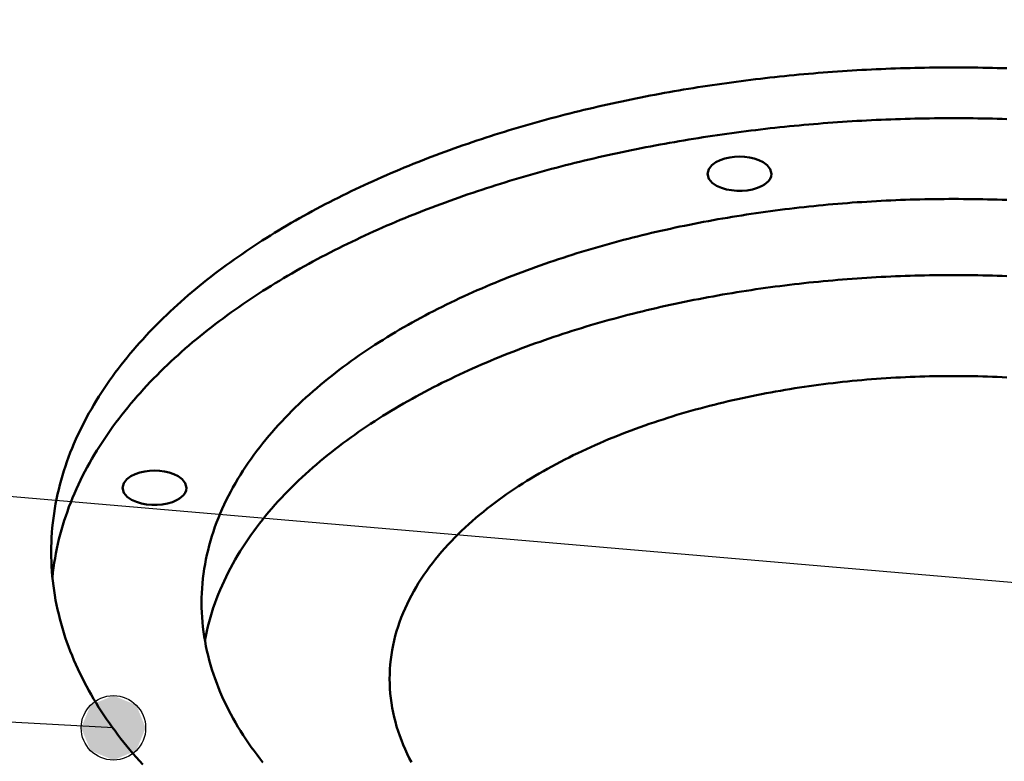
# Model space of a CAD drawing. Header units: millimetres. Extents: x 0 to 841, y 0 to 594.
# Tile 18 of 46: x 312 to 337, y 350 to 369. Entities that reach past the tile are written whole.
import ezdxf

# ---------------------------------------------------------------- set-up
doc = ezdxf.new("R2010")
doc.units = ezdxf.units.MM
for name, color, linetype, lineweight in [('ACH', 7, 'CONTINUOUS', 13), ('COTA', 7, 'CONTINUOUS', 25), ('FINA', 7, 'CONTINUOUS', 25), ('VIS', 7, 'CONTINUOUS', 50)]:
    doc.layers.add(name, color=color, linetype=linetype, lineweight=lineweight)

msp = doc.modelspace()

# ---------------------------------------------------------------- hatches: boundary and pattern name
at = {"layer": 'ACH'}
h = msp.add_hatch(color=7, dxfattribs=at)
h.dxf.hatch_style = 1
h.paths.add_polyline_path([(315.444, 350.989), (315.21, 351.555), (314.644, 351.789), (314.078, 351.555), (313.844, 350.989), (314.078, 350.424), (314.644, 350.189), (315.21, 350.424)])

# ---------------------------------------------------------------- linework, layer by layer
at = {"layer": 'COTA'}
for p, q in [((357.146, 352.859), (144.864, 371.077)), ((314.644, 350.989), (143.817, 360.234))]:
    msp.add_line(p, q, dxfattribs=at)
msp.add_circle((314.644, 350.989), 0.8, dxfattribs=at)
at = {"layer": 'FINA'}
for points in [[(313.099, 355.356), (313.1, 355.476), (313.103, 355.596), (313.109, 355.716), (313.117, 355.836), (313.127, 355.956), (313.139, 356.076), (313.153, 356.195), (313.17, 356.314), (313.189, 356.433), (313.21, 356.551), (313.233, 356.669), (313.258, 356.787), (313.285, 356.904), (313.315, 357.021), (313.346, 357.137), (313.379, 357.252), (313.414, 357.367), (313.452, 357.482), (313.491, 357.595), (313.532, 357.708), (313.574, 357.821), (313.619, 357.932), (313.665, 358.043), (313.713, 358.154), (313.763, 358.263), (313.815, 358.372), (313.868, 358.48), (313.922, 358.587), (313.979, 358.693), (314.036, 358.799), (314.096, 358.903), (314.156, 359.007), (314.218, 359.11), (314.282, 359.212), (314.347, 359.313), (314.413, 359.414), (314.48, 359.514), (314.549, 359.612), (314.619, 359.71), (314.69, 359.807), (314.762, 359.903), (314.835, 359.998), (314.91, 360.093), (314.985, 360.186), (315.062, 360.279), (315.139, 360.371), (315.218, 360.462), (315.298, 360.552), (315.378, 360.641), (315.46, 360.73), (315.542, 360.818), (315.625, 360.904), (315.709, 360.99), (315.794, 361.075), (315.88, 361.16), (315.966, 361.243), (316.054, 361.326), (316.142, 361.408), (316.231, 361.489), (316.32, 361.569), (316.41, 361.649), (316.501, 361.728), (316.593, 361.806), (316.685, 361.883), (316.778, 361.959), (316.871, 362.035), (316.965, 362.11), (317.06, 362.184), (317.155, 362.258), (317.251, 362.331), (317.347, 362.403), (317.444, 362.474), (317.541, 362.545), (317.639, 362.614), (317.737, 362.684), (317.836, 362.752), (317.935, 362.82), (318.035, 362.887), (318.135, 362.954), (318.236, 363.02), (318.337, 363.085), (318.438, 363.149), (318.54, 363.213), (318.643, 363.276), (318.745, 363.339), (318.848, 363.401), (318.952, 363.462), (319.056, 363.523), (319.16, 363.583), (319.264, 363.642), (319.369, 363.701), (319.474, 363.759), (319.58, 363.817), (319.686, 363.874), (319.792, 363.93), (319.898, 363.986), (320.005, 364.041), (320.112, 364.096), (320.22, 364.15), (320.327, 364.204), (320.435, 364.257), (320.543, 364.309), (320.652, 364.361), (320.761, 364.413), (320.87, 364.463), (320.979, 364.514), (321.088, 364.563), (321.198, 364.613), (321.308, 364.661), (321.418, 364.709), (321.529, 364.757), (321.639, 364.804), (321.75, 364.851), (321.861, 364.897), (321.973, 364.942), (322.084, 364.987), (322.196, 365.032), (322.308, 365.076), (322.42, 365.119), (322.532, 365.163), (322.644, 365.205), (322.757, 365.247), (322.87, 365.289), (322.983, 365.33), (323.096, 365.371), (323.209, 365.411), (323.323, 365.451), (323.437, 365.49), (323.55, 365.529), (323.664, 365.567), (323.778, 365.605), (323.893, 365.642), (324.007, 365.679), (324.122, 365.716), (324.236, 365.752), (324.351, 365.787), (324.466, 365.823), (324.581, 365.857), (324.697, 365.892), (324.812, 365.926), (324.928, 365.959), (325.043, 365.992), (325.159, 366.025), (325.275, 366.057), (325.391, 366.088), (325.507, 366.12), (325.623, 366.151), (325.739, 366.181), (325.856, 366.211), (325.972, 366.241), (326.089, 366.27), (326.206, 366.299), (326.323, 366.327), (326.44, 366.355), (326.557, 366.383), (326.674, 366.41), (326.791, 366.437), (326.908, 366.463), (327.026, 366.489), (327.143, 366.515), (327.261, 366.54), (327.378, 366.564), (327.496, 366.589), (327.614, 366.613), (327.732, 366.636), (327.85, 366.66), (327.968, 366.683), (328.086, 366.705), (328.204, 366.727), (328.323, 366.749), (328.441, 366.77), (328.559, 366.791), (328.678, 366.811), (328.796, 366.832), (328.915, 366.851), (329.034, 366.871), (329.152, 366.89), (329.271, 366.908), (329.39, 366.927), (329.509, 366.945), (329.628, 366.962), (329.747, 366.979), (329.866, 366.996), (329.985, 367.013), (330.104, 367.029), (330.224, 367.044), (330.343, 367.06), (330.462, 367.075), (330.582, 367.089), (330.701, 367.103), (330.82, 367.117), (330.94, 367.131), (331.059, 367.144), (331.179, 367.157), (331.299, 367.169), (331.418, 367.181), (331.538, 367.193), (331.658, 367.204), (331.777, 367.216), (331.897, 367.226), (332.017, 367.236), (332.137, 367.246), (332.257, 367.256), (332.376, 367.265), (332.496, 367.274), (332.616, 367.283), (332.736, 367.291), (332.856, 367.299), (332.976, 367.306), (333.096, 367.313), (333.216, 367.32), (333.337, 367.327), (333.457, 367.333), (333.577, 367.338), (333.697, 367.344), (333.817, 367.349), (333.937, 367.353), (334.057, 367.358), (334.177, 367.362), (334.298, 367.365), (334.418, 367.369), (334.538, 367.372), (334.658, 367.374), (334.779, 367.376), (334.899, 367.378), (335.019, 367.38), (335.139, 367.381), (335.26, 367.382), (335.38, 367.383), (335.5, 367.383), (335.62, 367.383), (335.74, 367.382), (335.861, 367.381), (335.981, 367.38), (336.101, 367.378), (336.221, 367.376), (336.342, 367.374), (336.462, 367.372), (336.582, 367.369), (336.702, 367.365), (336.823, 367.362)], [(336.821, 366.102), (336.701, 366.106), (336.581, 366.109), (336.461, 366.112), (336.341, 366.114), (336.221, 366.117), (336.101, 366.119), (335.98, 366.12), (335.86, 366.121), (335.74, 366.122), (335.62, 366.123), (335.5, 366.123), (335.38, 366.123), (335.26, 366.122), (335.14, 366.121), (335.02, 366.12), (334.899, 366.119), (334.779, 366.117), (334.659, 366.114), (334.539, 366.112), (334.419, 366.109), (334.299, 366.106), (334.179, 366.102), (334.059, 366.098), (333.939, 366.094), (333.819, 366.089), (333.699, 366.084), (333.579, 366.079), (333.459, 366.073), (333.339, 366.067), (333.219, 366.06), (333.099, 366.054), (332.979, 366.046), (332.859, 366.039), (332.739, 366.031), (332.62, 366.023), (332.5, 366.014), (332.38, 366.006), (332.26, 365.996), (332.14, 365.987), (332.021, 365.977), (331.901, 365.967), (331.781, 365.956), (331.662, 365.945), (331.542, 365.934), (331.423, 365.922), (331.303, 365.91), (331.184, 365.897), (331.064, 365.885), (330.945, 365.872), (330.825, 365.858), (330.706, 365.844), (330.587, 365.83), (330.468, 365.815), (330.348, 365.8), (330.229, 365.785), (330.11, 365.77), (329.991, 365.753), (329.872, 365.737), (329.753, 365.72), (329.634, 365.703), (329.516, 365.686), (329.397, 365.668), (329.278, 365.65), (329.159, 365.631), (329.041, 365.612), (328.922, 365.593), (328.804, 365.573), (328.685, 365.553), (328.567, 365.532), (328.449, 365.511), (328.33, 365.49), (328.212, 365.469), (328.094, 365.447), (327.976, 365.424), (327.858, 365.401), (327.74, 365.378), (327.623, 365.355), (327.505, 365.331), (327.387, 365.306), (327.27, 365.282), (327.152, 365.257), (327.035, 365.231), (326.918, 365.205), (326.8, 365.179), (326.683, 365.152), (326.566, 365.125), (326.449, 365.097), (326.333, 365.07), (326.216, 365.041), (326.099, 365.013), (325.983, 364.983), (325.866, 364.954), (325.75, 364.924), (325.634, 364.893), (325.518, 364.863), (325.402, 364.831), (325.286, 364.8), (325.17, 364.768), (325.054, 364.735), (324.939, 364.702), (324.823, 364.669), (324.708, 364.635), (324.593, 364.601), (324.478, 364.566), (324.363, 364.531), (324.248, 364.496), (324.134, 364.46), (324.019, 364.423), (323.905, 364.386), (323.791, 364.349), (323.677, 364.311), (323.563, 364.273), (323.449, 364.234), (323.336, 364.195), (323.222, 364.155), (323.109, 364.115), (322.996, 364.075), (322.883, 364.034), (322.77, 363.992), (322.658, 363.95), (322.546, 363.908), (322.433, 363.865), (322.321, 363.821), (322.21, 363.777), (322.098, 363.733), (321.987, 363.688), (321.875, 363.643), (321.764, 363.597), (321.654, 363.55), (321.543, 363.503), (321.433, 363.456), (321.323, 363.408), (321.213, 363.359), (321.103, 363.31), (320.994, 363.261), (320.885, 363.21), (320.776, 363.16), (320.667, 363.108), (320.559, 363.057), (320.451, 363.004), (320.343, 362.952), (320.235, 362.898), (320.128, 362.844), (320.021, 362.79), (319.914, 362.734), (319.808, 362.679), (319.702, 362.622), (319.596, 362.566), (319.49, 362.508), (319.385, 362.45), (319.28, 362.391), (319.176, 362.332), (319.072, 362.272), (318.968, 362.212), (318.865, 362.151), (318.762, 362.089), (318.659, 362.026), (318.557, 361.963), (318.455, 361.9), (318.353, 361.835), (318.252, 361.77), (318.152, 361.705), (318.052, 361.638), (317.952, 361.571), (317.853, 361.504), (317.754, 361.435), (317.656, 361.366), (317.558, 361.297), (317.46, 361.226), (317.364, 361.155), (317.267, 361.083), (317.172, 361.011), (317.077, 360.937), (316.982, 360.863), (316.888, 360.789), (316.794, 360.713), (316.702, 360.637), (316.609, 360.56), (316.518, 360.482), (316.427, 360.404), (316.337, 360.324), (316.247, 360.244), (316.159, 360.163), (316.07, 360.082), (315.983, 359.999), (315.897, 359.916), (315.811, 359.832), (315.726, 359.747), (315.642, 359.661), (315.558, 359.575), (315.476, 359.487), (315.394, 359.399), (315.314, 359.31), (315.234, 359.22), (315.155, 359.13), (315.078, 359.038), (315.001, 358.946), (314.925, 358.852), (314.851, 358.758), (314.777, 358.663), (314.705, 358.567), (314.633, 358.471), (314.563, 358.373), (314.495, 358.275), (314.427, 358.175), (314.361, 358.075), (314.296, 357.974), (314.232, 357.872), (314.17, 357.77), (314.109, 357.666), (314.049, 357.562), (313.991, 357.457), (313.935, 357.351), (313.88, 357.244), (313.826, 357.136), (313.775, 357.028), (313.725, 356.919), (313.676, 356.809), (313.629, 356.698), (313.585, 356.587), (313.541, 356.474), (313.5, 356.362), (313.461, 356.248), (313.423, 356.134), (313.387, 356.019), (313.354, 355.904), (313.322, 355.788), (313.292, 355.672), (313.264, 355.555), (313.239, 355.438), (313.215, 355.32), (313.194, 355.202), (313.174, 355.083), (313.157, 354.964), (313.142, 354.845), (313.13, 354.726)], [(329.392, 364.745), (329.423, 364.862), (329.498, 364.958), (329.596, 365.03), (329.706, 365.084), (329.822, 365.124), (329.942, 365.15), (330.063, 365.166), (330.185, 365.171), (330.308, 365.166), (330.429, 365.15), (330.548, 365.124), (330.664, 365.084), (330.774, 365.03), (330.872, 364.958), (330.948, 364.862), (330.979, 364.745)], [(330.746, 364.444), (330.628, 364.391), (330.503, 364.355), (330.375, 364.331), (330.246, 364.32), (330.116, 364.321), (329.986, 364.333), (329.859, 364.357), (329.734, 364.394), (329.616, 364.448), (329.509, 364.522), (329.426, 364.621), (329.392, 364.745)], [(330.979, 364.745), (330.969, 364.679), (330.943, 364.618), (330.904, 364.564), (330.857, 364.518), (330.803, 364.478), (330.746, 364.444)], [(316.832, 354.096), (316.834, 354.216), (316.838, 354.336), (316.844, 354.456), (316.854, 354.575), (316.866, 354.695), (316.88, 354.814), (316.898, 354.933), (316.917, 355.051), (316.94, 355.169), (316.965, 355.286), (316.992, 355.403), (317.022, 355.52), (317.054, 355.635), (317.088, 355.75), (317.125, 355.864), (317.164, 355.978), (317.206, 356.091), (317.249, 356.202), (317.295, 356.313), (317.343, 356.424), (317.393, 356.533), (317.444, 356.641), (317.498, 356.748), (317.554, 356.855), (317.611, 356.96), (317.67, 357.065), (317.731, 357.168), (317.794, 357.271), (317.858, 357.372), (317.924, 357.472), (317.991, 357.572), (318.06, 357.67), (318.13, 357.767), (318.202, 357.864), (318.275, 357.959), (318.349, 358.053), (318.425, 358.146), (318.502, 358.239), (318.58, 358.33), (318.659, 358.42), (318.74, 358.509), (318.821, 358.597), (318.904, 358.684), (318.987, 358.77), (319.072, 358.856), (319.157, 358.94), (319.244, 359.023), (319.331, 359.105), (319.42, 359.187), (319.509, 359.267), (319.599, 359.346), (319.69, 359.425), (319.781, 359.502), (319.874, 359.579), (319.967, 359.655), (320.061, 359.73), (320.155, 359.804), (320.251, 359.877), (320.346, 359.949), (320.443, 360.02), (320.54, 360.091), (320.638, 360.16), (320.736, 360.229), (320.835, 360.297), (320.934, 360.364), (321.035, 360.431), (321.135, 360.496), (321.236, 360.561), (321.338, 360.625), (321.44, 360.689), (321.542, 360.751), (321.645, 360.813), (321.748, 360.874), (321.852, 360.934), (321.957, 360.993), (322.061, 361.052), (322.166, 361.11), (322.272, 361.168), (322.378, 361.224), (322.484, 361.28), (322.59, 361.335), (322.697, 361.39), (322.805, 361.444), (322.912, 361.497), (323.02, 361.549), (323.128, 361.601), (323.237, 361.652), (323.346, 361.703), (323.455, 361.753), (323.565, 361.802), (323.674, 361.851), (323.784, 361.899), (323.895, 361.946), (324.005, 361.993), (324.116, 362.039), (324.227, 362.085), (324.338, 362.129), (324.45, 362.174), (324.562, 362.218), (324.674, 362.261), (324.786, 362.303), (324.899, 362.345), (325.011, 362.387), (325.124, 362.427), (325.237, 362.468), (325.35, 362.507), (325.464, 362.547), (325.578, 362.585), (325.691, 362.623), (325.805, 362.661), (325.92, 362.698), (326.034, 362.734), (326.149, 362.77), (326.263, 362.805), (326.378, 362.84), (326.493, 362.875), (326.608, 362.908), (326.724, 362.942), (326.839, 362.974), (326.955, 363.007), (327.071, 363.038), (327.187, 363.07), (327.303, 363.1), (327.419, 363.13), (327.535, 363.16), (327.651, 363.189), (327.768, 363.218), (327.885, 363.246), (328.001, 363.274), (328.118, 363.301), (328.235, 363.328), (328.353, 363.355), (328.47, 363.38), (328.587, 363.406), (328.704, 363.431), (328.822, 363.455), (328.94, 363.479), (329.057, 363.503), (329.175, 363.526), (329.293, 363.548), (329.411, 363.57), (329.529, 363.592), (329.647, 363.613), (329.766, 363.634), (329.884, 363.654), (330.002, 363.674), (330.121, 363.693), (330.239, 363.712), (330.358, 363.731), (330.477, 363.749), (330.595, 363.766), (330.714, 363.783), (330.833, 363.8), (330.952, 363.816), (331.071, 363.832), (331.19, 363.848), (331.309, 363.862), (331.428, 363.877), (331.547, 363.891), (331.667, 363.905), (331.786, 363.918), (331.905, 363.931), (332.025, 363.943), (332.144, 363.955), (332.264, 363.967), (332.383, 363.978), (332.503, 363.988), (332.622, 363.999), (332.742, 364.008), (332.862, 364.018), (332.981, 364.027), (333.101, 364.035), (333.221, 364.043), (333.341, 364.051), (333.461, 364.058), (333.58, 364.065), (333.7, 364.072), (333.82, 364.078), (333.94, 364.083), (334.06, 364.088), (334.18, 364.093), (334.3, 364.098), (334.42, 364.102), (334.54, 364.105), (334.66, 364.108), (334.78, 364.111), (334.9, 364.113), (335.02, 364.115), (335.14, 364.116), (335.26, 364.117), (335.38, 364.118), (335.5, 364.118), (335.62, 364.118), (335.74, 364.117), (335.86, 364.116), (335.98, 364.115), (336.1, 364.113), (336.22, 364.111), (336.34, 364.108), (336.46, 364.105), (336.58, 364.102), (336.7, 364.098), (336.82, 364.093)], [(336.821, 362.203), (336.701, 362.208), (336.581, 362.212), (336.461, 362.215), (336.341, 362.218), (336.221, 362.221), (336.1, 362.223), (335.98, 362.225), (335.86, 362.227), (335.74, 362.228), (335.62, 362.228), (335.5, 362.228), (335.38, 362.228), (335.26, 362.228), (335.14, 362.227), (335.02, 362.225), (334.9, 362.223), (334.779, 362.221), (334.659, 362.218), (334.539, 362.215), (334.419, 362.212), (334.299, 362.208), (334.179, 362.203), (334.059, 362.199), (333.939, 362.193), (333.819, 362.188), (333.699, 362.182), (333.579, 362.175), (333.46, 362.168), (333.34, 362.161), (333.22, 362.153), (333.1, 362.145), (332.98, 362.137), (332.86, 362.128), (332.741, 362.118), (332.621, 362.109), (332.501, 362.098), (332.382, 362.088), (332.262, 362.077), (332.143, 362.065), (332.023, 362.053), (331.904, 362.041), (331.784, 362.028), (331.665, 362.015), (331.546, 362.001), (331.426, 361.987), (331.307, 361.972), (331.188, 361.957), (331.069, 361.942), (330.95, 361.926), (330.831, 361.91), (330.712, 361.893), (330.593, 361.876), (330.474, 361.858), (330.355, 361.84), (330.237, 361.822), (330.118, 361.803), (330, 361.784), (329.881, 361.764), (329.763, 361.743), (329.645, 361.723), (329.526, 361.701), (329.408, 361.68), (329.29, 361.658), (329.172, 361.635), (329.054, 361.612), (328.937, 361.589), (328.819, 361.565), (328.701, 361.54), (328.584, 361.515), (328.466, 361.49), (328.349, 361.464), (328.232, 361.438), (328.115, 361.411), (327.998, 361.383), (327.881, 361.356), (327.764, 361.327), (327.648, 361.299), (327.531, 361.269), (327.415, 361.24), (327.299, 361.209), (327.183, 361.179), (327.067, 361.147), (326.951, 361.116), (326.835, 361.083), (326.72, 361.051), (326.604, 361.017), (326.489, 360.983), (326.374, 360.949), (326.259, 360.914), (326.144, 360.879), (326.03, 360.843), (325.915, 360.806), (325.801, 360.769), (325.687, 360.732), (325.573, 360.694), (325.459, 360.655), (325.346, 360.616), (325.232, 360.576), (325.119, 360.536), (325.006, 360.495), (324.894, 360.454), (324.781, 360.412), (324.669, 360.369), (324.557, 360.326), (324.445, 360.282), (324.333, 360.238), (324.222, 360.193), (324.111, 360.147), (324, 360.101), (323.889, 360.054), (323.779, 360.007), (323.669, 359.959), (323.559, 359.91), (323.45, 359.861), (323.341, 359.811), (323.232, 359.76), (323.123, 359.709), (323.015, 359.657), (322.907, 359.604), (322.799, 359.551), (322.692, 359.497), (322.585, 359.443), (322.478, 359.387), (322.372, 359.331), (322.266, 359.275), (322.161, 359.217), (322.055, 359.159), (321.951, 359.1), (321.846, 359.041), (321.743, 358.98), (321.639, 358.919), (321.536, 358.858), (321.434, 358.795), (321.332, 358.732), (321.23, 358.668), (321.129, 358.603), (321.028, 358.537), (320.928, 358.471), (320.829, 358.403), (320.73, 358.335), (320.632, 358.266), (320.534, 358.196), (320.437, 358.126), (320.34, 358.054), (320.244, 357.982), (320.149, 357.909), (320.055, 357.835), (319.961, 357.76), (319.868, 357.684), (319.775, 357.607), (319.684, 357.53), (319.593, 357.451), (319.503, 357.372), (319.414, 357.291), (319.325, 357.21), (319.238, 357.127), (319.151, 357.044), (319.066, 356.96), (318.981, 356.875), (318.898, 356.788), (318.815, 356.701), (318.734, 356.613), (318.653, 356.524), (318.574, 356.433), (318.496, 356.342), (318.419, 356.25), (318.344, 356.156), (318.269, 356.062), (318.196, 355.967), (318.125, 355.87), (318.055, 355.773), (317.986, 355.674), (317.919, 355.575), (317.853, 355.474), (317.789, 355.373), (317.726, 355.27), (317.665, 355.167), (317.606, 355.062), (317.549, 354.957), (317.494, 354.85), (317.44, 354.742), (317.389, 354.634), (317.339, 354.525), (317.291, 354.414), (317.246, 354.303), (317.202, 354.191), (317.161, 354.079), (317.122, 353.965), (317.085, 353.851), (317.051, 353.736), (317.019, 353.62), (316.989, 353.503), (316.962, 353.386), (316.938, 353.269), (316.916, 353.151)], [(336.82, 359.689), (336.7, 359.695), (336.58, 359.7), (336.46, 359.705), (336.34, 359.709), (336.22, 359.713), (336.1, 359.716), (335.98, 359.718), (335.86, 359.72), (335.74, 359.722), (335.62, 359.723), (335.5, 359.723), (335.38, 359.723), (335.26, 359.722), (335.14, 359.72), (335.02, 359.718), (334.9, 359.716), (334.78, 359.713), (334.66, 359.709), (334.54, 359.705), (334.42, 359.7), (334.3, 359.695), (334.18, 359.689), (334.06, 359.683), (333.94, 359.676), (333.821, 359.669), (333.701, 359.66), (333.581, 359.652), (333.461, 359.643), (333.342, 359.633), (333.222, 359.623), (333.103, 359.612), (332.983, 359.6), (332.864, 359.588), (332.744, 359.576), (332.625, 359.563), (332.506, 359.549), (332.387, 359.535), (332.267, 359.52), (332.148, 359.504), (332.029, 359.488), (331.911, 359.472), (331.792, 359.454), (331.673, 359.437), (331.554, 359.418), (331.436, 359.399), (331.317, 359.38), (331.199, 359.359), (331.081, 359.339), (330.963, 359.317), (330.845, 359.295), (330.727, 359.272), (330.609, 359.249), (330.492, 359.225), (330.374, 359.201), (330.257, 359.176), (330.139, 359.15), (330.022, 359.124), (329.905, 359.097), (329.789, 359.069), (329.672, 359.041), (329.555, 359.012), (329.439, 358.982), (329.323, 358.952), (329.207, 358.921), (329.091, 358.889), (328.976, 358.857), (328.86, 358.824), (328.745, 358.79), (328.63, 358.756), (328.515, 358.721), (328.401, 358.685), (328.286, 358.648), (328.172, 358.611), (328.058, 358.573), (327.945, 358.534), (327.831, 358.495), (327.718, 358.455), (327.605, 358.414), (327.493, 358.372), (327.38, 358.33), (327.268, 358.286), (327.157, 358.242), (327.045, 358.197), (326.934, 358.152), (326.824, 358.105), (326.713, 358.058), (326.603, 358.01), (326.494, 357.961), (326.384, 357.911), (326.276, 357.861), (326.167, 357.809), (326.059, 357.757), (325.952, 357.703), (325.845, 357.649), (325.738, 357.594), (325.632, 357.538), (325.526, 357.481), (325.421, 357.423), (325.316, 357.364), (325.212, 357.304), (325.109, 357.244), (325.006, 357.182), (324.904, 357.119), (324.802, 357.055), (324.701, 356.99), (324.601, 356.924), (324.501, 356.857), (324.402, 356.789), (324.304, 356.72), (324.207, 356.649), (324.111, 356.578), (324.015, 356.505), (323.921, 356.431), (323.827, 356.356), (323.734, 356.28), (323.642, 356.203), (323.552, 356.124), (323.462, 356.044), (323.374, 355.963), (323.286, 355.881), (323.2, 355.797), (323.115, 355.712), (323.032, 355.626), (322.95, 355.538), (322.869, 355.449), (322.79, 355.359), (322.713, 355.267), (322.637, 355.174), (322.563, 355.08), (322.49, 354.984), (322.42, 354.887), (322.351, 354.788), (322.285, 354.688), (322.22, 354.587), (322.158, 354.484), (322.098, 354.38), (322.04, 354.275), (321.985, 354.169), (321.932, 354.061), (321.882, 353.952), (321.835, 353.841), (321.79, 353.73), (321.748, 353.617), (321.71, 353.504), (321.674, 353.389), (321.641, 353.274), (321.612, 353.157), (321.586, 353.04), (321.563, 352.922), (321.544, 352.804), (321.528, 352.685), (321.515, 352.566), (321.506, 352.446), (321.501, 352.326), (321.499, 352.206)], [(314.872, 356.949), (314.903, 357.066), (314.978, 357.162), (315.076, 357.235), (315.186, 357.289), (315.302, 357.328), (315.422, 357.355), (315.543, 357.37), (315.665, 357.375), (315.788, 357.37), (315.909, 357.355), (316.028, 357.328), (316.144, 357.289), (316.254, 357.235), (316.352, 357.162), (316.428, 357.066), (316.459, 356.949)], [(316.226, 356.648), (316.108, 356.596), (315.983, 356.559), (315.855, 356.536), (315.726, 356.524), (315.596, 356.525), (315.466, 356.537), (315.339, 356.561), (315.214, 356.599), (315.096, 356.652), (314.989, 356.726), (314.906, 356.825), (314.872, 356.949)], [(316.459, 356.949), (316.449, 356.884), (316.423, 356.823), (316.384, 356.769), (316.337, 356.722), (316.283, 356.682), (316.226, 356.648)], [(315.37, 350.079), (315.29, 350.168), (315.21, 350.258), (315.132, 350.349), (315.055, 350.441), (314.978, 350.533), (314.903, 350.627), (314.829, 350.721), (314.756, 350.816), (314.684, 350.912), (314.613, 351.009), (314.543, 351.107), (314.475, 351.205), (314.408, 351.305), (314.342, 351.405), (314.277, 351.506), (314.214, 351.608), (314.152, 351.711), (314.092, 351.815), (314.033, 351.919), (313.975, 352.025), (313.919, 352.131), (313.865, 352.238), (313.812, 352.345), (313.761, 352.454), (313.711, 352.563), (313.663, 352.673), (313.617, 352.784), (313.573, 352.895), (313.53, 353.008), (313.489, 353.12), (313.45, 353.234), (313.413, 353.348), (313.378, 353.463), (313.345, 353.578), (313.314, 353.694), (313.285, 353.81), (313.257, 353.927), (313.232, 354.045), (313.209, 354.162), (313.189, 354.281), (313.17, 354.399), (313.153, 354.518), (313.139, 354.637), (313.127, 354.757), (313.117, 354.876), (313.109, 354.996), (313.103, 355.116), (313.1, 355.236), (313.099, 355.356)], [(318.356, 350.13), (318.281, 350.225), (318.208, 350.32), (318.136, 350.416), (318.065, 350.514), (317.996, 350.612), (317.929, 350.712), (317.862, 350.812), (317.798, 350.914), (317.735, 351.017), (317.674, 351.12), (317.615, 351.225), (317.557, 351.331), (317.501, 351.437), (317.447, 351.545), (317.395, 351.653), (317.345, 351.763), (317.297, 351.873), (317.251, 351.984), (317.208, 352.096), (317.166, 352.209), (317.127, 352.323), (317.09, 352.437), (317.055, 352.553), (317.023, 352.669), (316.993, 352.785), (316.965, 352.902), (316.94, 353.02), (316.918, 353.138), (316.898, 353.257), (316.881, 353.376), (316.866, 353.495), (316.854, 353.615), (316.844, 353.735), (316.838, 353.855), (316.834, 353.975), (316.832, 354.096)], [(321.499, 352.206), (321.501, 352.086), (321.506, 351.966), (321.515, 351.846), (321.528, 351.726), (321.544, 351.607), (321.563, 351.488), (321.586, 351.37), (321.612, 351.253), (321.642, 351.137), (321.674, 351.021), (321.71, 350.906), (321.749, 350.793), (321.791, 350.68), (321.836, 350.568), (321.883, 350.458), (321.933, 350.349), (321.986, 350.241), (322.042, 350.134)]]:
    msp.add_lwpolyline(points, dxfattribs=at)
at = {"layer": 'VIS'}
for points in [[(313.099, 355.356), (313.1, 355.476), (313.103, 355.596), (313.109, 355.716), (313.117, 355.836), (313.127, 355.956), (313.139, 356.076), (313.153, 356.195), (313.17, 356.314), (313.189, 356.433), (313.21, 356.551), (313.233, 356.669), (313.258, 356.787), (313.285, 356.904), (313.315, 357.021), (313.346, 357.137), (313.379, 357.252), (313.414, 357.367), (313.452, 357.482), (313.491, 357.595), (313.532, 357.708), (313.574, 357.821), (313.619, 357.932), (313.665, 358.043), (313.713, 358.154), (313.763, 358.263), (313.815, 358.372), (313.868, 358.48), (313.922, 358.587), (313.979, 358.693), (314.036, 358.799), (314.096, 358.903), (314.156, 359.007), (314.218, 359.11), (314.282, 359.212), (314.347, 359.313), (314.413, 359.414), (314.48, 359.514), (314.549, 359.612), (314.619, 359.71), (314.69, 359.807), (314.762, 359.903), (314.835, 359.998), (314.91, 360.093), (314.985, 360.186), (315.062, 360.279), (315.139, 360.371), (315.218, 360.462), (315.298, 360.552), (315.378, 360.641), (315.46, 360.73), (315.542, 360.818), (315.625, 360.904), (315.709, 360.99), (315.794, 361.075), (315.88, 361.16), (315.966, 361.243), (316.054, 361.326), (316.142, 361.408), (316.231, 361.489), (316.32, 361.569), (316.41, 361.649), (316.501, 361.728), (316.593, 361.806), (316.685, 361.883), (316.778, 361.959), (316.871, 362.035), (316.965, 362.11), (317.06, 362.184), (317.155, 362.258), (317.251, 362.331), (317.347, 362.403), (317.444, 362.474), (317.541, 362.545), (317.639, 362.614), (317.737, 362.684), (317.836, 362.752), (317.935, 362.82), (318.035, 362.887), (318.135, 362.954), (318.236, 363.02), (318.337, 363.085), (318.438, 363.149), (318.54, 363.213), (318.643, 363.276), (318.745, 363.339), (318.848, 363.401), (318.952, 363.462), (319.056, 363.523), (319.16, 363.583), (319.264, 363.642), (319.369, 363.701), (319.474, 363.759), (319.58, 363.817), (319.686, 363.874), (319.792, 363.93), (319.898, 363.986), (320.005, 364.041), (320.112, 364.096), (320.22, 364.15), (320.327, 364.204), (320.435, 364.257), (320.543, 364.309), (320.652, 364.361), (320.761, 364.413), (320.87, 364.463), (320.979, 364.514), (321.088, 364.563), (321.198, 364.613), (321.308, 364.661), (321.418, 364.709), (321.529, 364.757), (321.639, 364.804), (321.75, 364.851), (321.861, 364.897), (321.973, 364.942), (322.084, 364.987), (322.196, 365.032), (322.308, 365.076), (322.42, 365.119), (322.532, 365.163), (322.644, 365.205), (322.757, 365.247), (322.87, 365.289), (322.983, 365.33), (323.096, 365.371), (323.209, 365.411), (323.323, 365.451), (323.437, 365.49), (323.55, 365.529), (323.664, 365.567), (323.778, 365.605), (323.893, 365.642), (324.007, 365.679), (324.122, 365.716), (324.236, 365.752), (324.351, 365.787), (324.466, 365.823), (324.581, 365.857), (324.697, 365.892), (324.812, 365.926), (324.928, 365.959), (325.043, 365.992), (325.159, 366.025), (325.275, 366.057), (325.391, 366.088), (325.507, 366.12), (325.623, 366.151), (325.739, 366.181), (325.856, 366.211), (325.972, 366.241), (326.089, 366.27), (326.206, 366.299), (326.323, 366.327), (326.44, 366.355), (326.557, 366.383), (326.674, 366.41), (326.791, 366.437), (326.908, 366.463), (327.026, 366.489), (327.143, 366.515), (327.261, 366.54), (327.378, 366.564), (327.496, 366.589), (327.614, 366.613), (327.732, 366.636), (327.85, 366.66), (327.968, 366.683), (328.086, 366.705), (328.204, 366.727), (328.323, 366.749), (328.441, 366.77), (328.559, 366.791), (328.678, 366.811), (328.796, 366.832), (328.915, 366.851), (329.034, 366.871), (329.152, 366.89), (329.271, 366.908), (329.39, 366.927), (329.509, 366.945), (329.628, 366.962), (329.747, 366.979), (329.866, 366.996), (329.985, 367.013), (330.104, 367.029), (330.224, 367.044), (330.343, 367.06), (330.462, 367.075), (330.582, 367.089), (330.701, 367.103), (330.82, 367.117), (330.94, 367.131), (331.059, 367.144), (331.179, 367.157), (331.299, 367.169), (331.418, 367.181), (331.538, 367.193), (331.658, 367.204), (331.777, 367.216), (331.897, 367.226), (332.017, 367.236), (332.137, 367.246), (332.257, 367.256), (332.376, 367.265), (332.496, 367.274), (332.616, 367.283), (332.736, 367.291), (332.856, 367.299), (332.976, 367.306), (333.096, 367.313), (333.216, 367.32), (333.337, 367.327), (333.457, 367.333), (333.577, 367.338), (333.697, 367.344), (333.817, 367.349), (333.937, 367.353), (334.057, 367.358), (334.177, 367.362), (334.298, 367.365), (334.418, 367.369), (334.538, 367.372), (334.658, 367.374), (334.779, 367.376), (334.899, 367.378), (335.019, 367.38), (335.139, 367.381), (335.26, 367.382), (335.38, 367.383), (335.5, 367.383), (335.62, 367.383), (335.74, 367.382), (335.861, 367.381), (335.981, 367.38), (336.101, 367.378), (336.221, 367.376), (336.342, 367.374), (336.462, 367.372), (336.582, 367.369), (336.702, 367.365), (336.823, 367.362)], [(336.821, 366.102), (336.701, 366.106), (336.581, 366.109), (336.461, 366.112), (336.341, 366.114), (336.221, 366.117), (336.101, 366.119), (335.98, 366.12), (335.86, 366.121), (335.74, 366.122), (335.62, 366.123), (335.5, 366.123), (335.38, 366.123), (335.26, 366.122), (335.14, 366.121), (335.02, 366.12), (334.899, 366.119), (334.779, 366.117), (334.659, 366.114), (334.539, 366.112), (334.419, 366.109), (334.299, 366.106), (334.179, 366.102), (334.059, 366.098), (333.939, 366.094), (333.819, 366.089), (333.699, 366.084), (333.579, 366.079), (333.459, 366.073), (333.339, 366.067), (333.219, 366.06), (333.099, 366.054), (332.979, 366.046), (332.859, 366.039), (332.739, 366.031), (332.62, 366.023), (332.5, 366.014), (332.38, 366.006), (332.26, 365.996), (332.14, 365.987), (332.021, 365.977), (331.901, 365.967), (331.781, 365.956), (331.662, 365.945), (331.542, 365.934), (331.423, 365.922), (331.303, 365.91), (331.184, 365.897), (331.064, 365.885), (330.945, 365.872), (330.825, 365.858), (330.706, 365.844), (330.587, 365.83), (330.468, 365.815), (330.348, 365.8), (330.229, 365.785), (330.11, 365.77), (329.991, 365.753), (329.872, 365.737), (329.753, 365.72), (329.634, 365.703), (329.516, 365.686), (329.397, 365.668), (329.278, 365.65), (329.159, 365.631), (329.041, 365.612), (328.922, 365.593), (328.804, 365.573), (328.685, 365.553), (328.567, 365.532), (328.449, 365.511), (328.33, 365.49), (328.212, 365.469), (328.094, 365.447), (327.976, 365.424), (327.858, 365.401), (327.74, 365.378), (327.623, 365.355), (327.505, 365.331), (327.387, 365.306), (327.27, 365.282), (327.152, 365.257), (327.035, 365.231), (326.918, 365.205), (326.8, 365.179), (326.683, 365.152), (326.566, 365.125), (326.449, 365.097), (326.333, 365.07), (326.216, 365.041), (326.099, 365.013), (325.983, 364.983), (325.866, 364.954), (325.75, 364.924), (325.634, 364.893), (325.518, 364.863), (325.402, 364.831), (325.286, 364.8), (325.17, 364.768), (325.054, 364.735), (324.939, 364.702), (324.823, 364.669), (324.708, 364.635), (324.593, 364.601), (324.478, 364.566), (324.363, 364.531), (324.248, 364.496), (324.134, 364.46), (324.019, 364.423), (323.905, 364.386), (323.791, 364.349), (323.677, 364.311), (323.563, 364.273), (323.449, 364.234), (323.336, 364.195), (323.222, 364.155), (323.109, 364.115), (322.996, 364.075), (322.883, 364.034), (322.77, 363.992), (322.658, 363.95), (322.546, 363.908), (322.433, 363.865), (322.321, 363.821), (322.21, 363.777), (322.098, 363.733), (321.987, 363.688), (321.875, 363.643), (321.764, 363.597), (321.654, 363.55), (321.543, 363.503), (321.433, 363.456), (321.323, 363.408), (321.213, 363.359), (321.103, 363.31), (320.994, 363.261), (320.885, 363.21), (320.776, 363.16), (320.667, 363.108), (320.559, 363.057), (320.451, 363.004), (320.343, 362.952), (320.235, 362.898), (320.128, 362.844), (320.021, 362.79), (319.914, 362.734), (319.808, 362.679), (319.702, 362.622), (319.596, 362.566), (319.49, 362.508), (319.385, 362.45), (319.28, 362.391), (319.176, 362.332), (319.072, 362.272), (318.968, 362.212), (318.865, 362.151), (318.762, 362.089), (318.659, 362.026), (318.557, 361.963), (318.455, 361.9), (318.353, 361.835), (318.252, 361.77), (318.152, 361.705), (318.052, 361.638), (317.952, 361.571), (317.853, 361.504), (317.754, 361.435), (317.656, 361.366), (317.558, 361.297), (317.46, 361.226), (317.364, 361.155), (317.267, 361.083), (317.172, 361.011), (317.077, 360.937), (316.982, 360.863), (316.888, 360.789), (316.794, 360.713), (316.702, 360.637), (316.609, 360.56), (316.518, 360.482), (316.427, 360.404), (316.337, 360.324), (316.247, 360.244), (316.159, 360.163), (316.07, 360.082), (315.983, 359.999), (315.897, 359.916), (315.811, 359.832), (315.726, 359.747), (315.642, 359.661), (315.558, 359.575), (315.476, 359.487), (315.394, 359.399), (315.314, 359.31), (315.234, 359.22), (315.155, 359.13), (315.078, 359.038), (315.001, 358.946), (314.925, 358.852), (314.851, 358.758), (314.777, 358.663), (314.705, 358.567), (314.633, 358.471), (314.563, 358.373), (314.495, 358.275), (314.427, 358.175), (314.361, 358.075), (314.296, 357.974), (314.232, 357.872), (314.17, 357.77), (314.109, 357.666), (314.049, 357.562), (313.991, 357.457), (313.935, 357.351), (313.88, 357.244), (313.826, 357.136), (313.775, 357.028), (313.725, 356.919), (313.676, 356.809), (313.629, 356.698), (313.585, 356.587), (313.541, 356.474), (313.5, 356.362), (313.461, 356.248), (313.423, 356.134), (313.387, 356.019), (313.354, 355.904), (313.322, 355.788), (313.292, 355.672), (313.264, 355.555), (313.239, 355.438), (313.215, 355.32), (313.194, 355.202), (313.174, 355.083), (313.157, 354.964), (313.142, 354.845), (313.13, 354.726)], [(329.392, 364.745), (329.423, 364.862), (329.498, 364.958), (329.596, 365.03), (329.706, 365.084), (329.822, 365.124), (329.942, 365.15), (330.063, 365.166), (330.185, 365.171), (330.308, 365.166), (330.429, 365.15), (330.548, 365.124), (330.664, 365.084), (330.774, 365.03), (330.872, 364.958), (330.948, 364.862), (330.979, 364.745)], [(330.746, 364.444), (330.628, 364.391), (330.503, 364.355), (330.375, 364.331), (330.246, 364.32), (330.116, 364.321), (329.986, 364.333), (329.859, 364.357), (329.734, 364.394), (329.616, 364.448), (329.509, 364.522), (329.426, 364.621), (329.392, 364.745)], [(330.979, 364.745), (330.969, 364.679), (330.943, 364.618), (330.904, 364.564), (330.857, 364.518), (330.803, 364.478), (330.746, 364.444)], [(316.832, 354.096), (316.834, 354.216), (316.838, 354.336), (316.844, 354.456), (316.854, 354.575), (316.866, 354.695), (316.88, 354.814), (316.898, 354.933), (316.917, 355.051), (316.94, 355.169), (316.965, 355.286), (316.992, 355.403), (317.022, 355.52), (317.054, 355.635), (317.088, 355.75), (317.125, 355.864), (317.164, 355.978), (317.206, 356.091), (317.249, 356.202), (317.295, 356.313), (317.343, 356.424), (317.393, 356.533), (317.444, 356.641), (317.498, 356.748), (317.554, 356.855), (317.611, 356.96), (317.67, 357.065), (317.731, 357.168), (317.794, 357.271), (317.858, 357.372), (317.924, 357.472), (317.991, 357.572), (318.06, 357.67), (318.13, 357.767), (318.202, 357.864), (318.275, 357.959), (318.349, 358.053), (318.425, 358.146), (318.502, 358.239), (318.58, 358.33), (318.659, 358.42), (318.74, 358.509), (318.821, 358.597), (318.904, 358.684), (318.987, 358.77), (319.072, 358.856), (319.157, 358.94), (319.244, 359.023), (319.331, 359.105), (319.42, 359.187), (319.509, 359.267), (319.599, 359.346), (319.69, 359.425), (319.781, 359.502), (319.874, 359.579), (319.967, 359.655), (320.061, 359.73), (320.155, 359.804), (320.251, 359.877), (320.346, 359.949), (320.443, 360.02), (320.54, 360.091), (320.638, 360.16), (320.736, 360.229), (320.835, 360.297), (320.934, 360.364), (321.035, 360.431), (321.135, 360.496), (321.236, 360.561), (321.338, 360.625), (321.44, 360.689), (321.542, 360.751), (321.645, 360.813), (321.748, 360.874), (321.852, 360.934), (321.957, 360.993), (322.061, 361.052), (322.166, 361.11), (322.272, 361.168), (322.378, 361.224), (322.484, 361.28), (322.59, 361.335), (322.697, 361.39), (322.805, 361.444), (322.912, 361.497), (323.02, 361.549), (323.128, 361.601), (323.237, 361.652), (323.346, 361.703), (323.455, 361.753), (323.565, 361.802), (323.674, 361.851), (323.784, 361.899), (323.895, 361.946), (324.005, 361.993), (324.116, 362.039), (324.227, 362.085), (324.338, 362.129), (324.45, 362.174), (324.562, 362.218), (324.674, 362.261), (324.786, 362.303), (324.899, 362.345), (325.011, 362.387), (325.124, 362.427), (325.237, 362.468), (325.35, 362.507), (325.464, 362.547), (325.578, 362.585), (325.691, 362.623), (325.805, 362.661), (325.92, 362.698), (326.034, 362.734), (326.149, 362.77), (326.263, 362.805), (326.378, 362.84), (326.493, 362.875), (326.608, 362.908), (326.724, 362.942), (326.839, 362.974), (326.955, 363.007), (327.071, 363.038), (327.187, 363.07), (327.303, 363.1), (327.419, 363.13), (327.535, 363.16), (327.651, 363.189), (327.768, 363.218), (327.885, 363.246), (328.001, 363.274), (328.118, 363.301), (328.235, 363.328), (328.353, 363.355), (328.47, 363.38), (328.587, 363.406), (328.704, 363.431), (328.822, 363.455), (328.94, 363.479), (329.057, 363.503), (329.175, 363.526), (329.293, 363.548), (329.411, 363.57), (329.529, 363.592), (329.647, 363.613), (329.766, 363.634), (329.884, 363.654), (330.002, 363.674), (330.121, 363.693), (330.239, 363.712), (330.358, 363.731), (330.477, 363.749), (330.595, 363.766), (330.714, 363.783), (330.833, 363.8), (330.952, 363.816), (331.071, 363.832), (331.19, 363.848), (331.309, 363.862), (331.428, 363.877), (331.547, 363.891), (331.667, 363.905), (331.786, 363.918), (331.905, 363.931), (332.025, 363.943), (332.144, 363.955), (332.264, 363.967), (332.383, 363.978), (332.503, 363.988), (332.622, 363.999), (332.742, 364.008), (332.862, 364.018), (332.981, 364.027), (333.101, 364.035), (333.221, 364.043), (333.341, 364.051), (333.461, 364.058), (333.58, 364.065), (333.7, 364.072), (333.82, 364.078), (333.94, 364.083), (334.06, 364.088), (334.18, 364.093), (334.3, 364.098), (334.42, 364.102), (334.54, 364.105), (334.66, 364.108), (334.78, 364.111), (334.9, 364.113), (335.02, 364.115), (335.14, 364.116), (335.26, 364.117), (335.38, 364.118), (335.5, 364.118), (335.62, 364.118), (335.74, 364.117), (335.86, 364.116), (335.98, 364.115), (336.1, 364.113), (336.22, 364.111), (336.34, 364.108), (336.46, 364.105), (336.58, 364.102), (336.7, 364.098), (336.82, 364.093)], [(336.821, 362.203), (336.701, 362.208), (336.581, 362.212), (336.461, 362.215), (336.341, 362.218), (336.221, 362.221), (336.1, 362.223), (335.98, 362.225), (335.86, 362.227), (335.74, 362.228), (335.62, 362.228), (335.5, 362.228), (335.38, 362.228), (335.26, 362.228), (335.14, 362.227), (335.02, 362.225), (334.9, 362.223), (334.779, 362.221), (334.659, 362.218), (334.539, 362.215), (334.419, 362.212), (334.299, 362.208), (334.179, 362.203), (334.059, 362.199), (333.939, 362.193), (333.819, 362.188), (333.699, 362.182), (333.579, 362.175), (333.46, 362.168), (333.34, 362.161), (333.22, 362.153), (333.1, 362.145), (332.98, 362.137), (332.86, 362.128), (332.741, 362.118), (332.621, 362.109), (332.501, 362.098), (332.382, 362.088), (332.262, 362.077), (332.143, 362.065), (332.023, 362.053), (331.904, 362.041), (331.784, 362.028), (331.665, 362.015), (331.546, 362.001), (331.426, 361.987), (331.307, 361.972), (331.188, 361.957), (331.069, 361.942), (330.95, 361.926), (330.831, 361.91), (330.712, 361.893), (330.593, 361.876), (330.474, 361.858), (330.355, 361.84), (330.237, 361.822), (330.118, 361.803), (330, 361.784), (329.881, 361.764), (329.763, 361.743), (329.645, 361.723), (329.526, 361.701), (329.408, 361.68), (329.29, 361.658), (329.172, 361.635), (329.054, 361.612), (328.937, 361.589), (328.819, 361.565), (328.701, 361.54), (328.584, 361.515), (328.466, 361.49), (328.349, 361.464), (328.232, 361.438), (328.115, 361.411), (327.998, 361.383), (327.881, 361.356), (327.764, 361.327), (327.648, 361.299), (327.531, 361.269), (327.415, 361.24), (327.299, 361.209), (327.183, 361.179), (327.067, 361.147), (326.951, 361.116), (326.835, 361.083), (326.72, 361.051), (326.604, 361.017), (326.489, 360.983), (326.374, 360.949), (326.259, 360.914), (326.144, 360.879), (326.03, 360.843), (325.915, 360.806), (325.801, 360.769), (325.687, 360.732), (325.573, 360.694), (325.459, 360.655), (325.346, 360.616), (325.232, 360.576), (325.119, 360.536), (325.006, 360.495), (324.894, 360.454), (324.781, 360.412), (324.669, 360.369), (324.557, 360.326), (324.445, 360.282), (324.333, 360.238), (324.222, 360.193), (324.111, 360.147), (324, 360.101), (323.889, 360.054), (323.779, 360.007), (323.669, 359.959), (323.559, 359.91), (323.45, 359.861), (323.341, 359.811), (323.232, 359.76), (323.123, 359.709), (323.015, 359.657), (322.907, 359.604), (322.799, 359.551), (322.692, 359.497), (322.585, 359.443), (322.478, 359.387), (322.372, 359.331), (322.266, 359.275), (322.161, 359.217), (322.055, 359.159), (321.951, 359.1), (321.846, 359.041), (321.743, 358.98), (321.639, 358.919), (321.536, 358.858), (321.434, 358.795), (321.332, 358.732), (321.23, 358.668), (321.129, 358.603), (321.028, 358.537), (320.928, 358.471), (320.829, 358.403), (320.73, 358.335), (320.632, 358.266), (320.534, 358.196), (320.437, 358.126), (320.34, 358.054), (320.244, 357.982), (320.149, 357.909), (320.055, 357.835), (319.961, 357.76), (319.868, 357.684), (319.775, 357.607), (319.684, 357.53), (319.593, 357.451), (319.503, 357.372), (319.414, 357.291), (319.325, 357.21), (319.238, 357.127), (319.151, 357.044), (319.066, 356.96), (318.981, 356.875), (318.898, 356.788), (318.815, 356.701), (318.734, 356.613), (318.653, 356.524), (318.574, 356.433), (318.496, 356.342), (318.419, 356.25), (318.344, 356.156), (318.269, 356.062), (318.196, 355.967), (318.125, 355.87), (318.055, 355.773), (317.986, 355.674), (317.919, 355.575), (317.853, 355.474), (317.789, 355.373), (317.726, 355.27), (317.665, 355.167), (317.606, 355.062), (317.549, 354.957), (317.494, 354.85), (317.44, 354.742), (317.389, 354.634), (317.339, 354.525), (317.291, 354.414), (317.246, 354.303), (317.202, 354.191), (317.161, 354.079), (317.122, 353.965), (317.085, 353.851), (317.051, 353.736), (317.019, 353.62), (316.989, 353.503), (316.962, 353.386), (316.938, 353.269), (316.916, 353.151)], [(336.82, 359.689), (336.7, 359.695), (336.58, 359.7), (336.46, 359.705), (336.34, 359.709), (336.22, 359.713), (336.1, 359.716), (335.98, 359.718), (335.86, 359.72), (335.74, 359.722), (335.62, 359.723), (335.5, 359.723), (335.38, 359.723), (335.26, 359.722), (335.14, 359.72), (335.02, 359.718), (334.9, 359.716), (334.78, 359.713), (334.66, 359.709), (334.54, 359.705), (334.42, 359.7), (334.3, 359.695), (334.18, 359.689), (334.06, 359.683), (333.94, 359.676), (333.821, 359.669), (333.701, 359.66), (333.581, 359.652), (333.461, 359.643), (333.342, 359.633), (333.222, 359.623), (333.103, 359.612), (332.983, 359.6), (332.864, 359.588), (332.744, 359.576), (332.625, 359.563), (332.506, 359.549), (332.387, 359.535), (332.267, 359.52), (332.148, 359.504), (332.029, 359.488), (331.911, 359.472), (331.792, 359.454), (331.673, 359.437), (331.554, 359.418), (331.436, 359.399), (331.317, 359.38), (331.199, 359.359), (331.081, 359.339), (330.963, 359.317), (330.845, 359.295), (330.727, 359.272), (330.609, 359.249), (330.492, 359.225), (330.374, 359.201), (330.257, 359.176), (330.139, 359.15), (330.022, 359.124), (329.905, 359.097), (329.789, 359.069), (329.672, 359.041), (329.555, 359.012), (329.439, 358.982), (329.323, 358.952), (329.207, 358.921), (329.091, 358.889), (328.976, 358.857), (328.86, 358.824), (328.745, 358.79), (328.63, 358.756), (328.515, 358.721), (328.401, 358.685), (328.286, 358.648), (328.172, 358.611), (328.058, 358.573), (327.945, 358.534), (327.831, 358.495), (327.718, 358.455), (327.605, 358.414), (327.493, 358.372), (327.38, 358.33), (327.268, 358.286), (327.157, 358.242), (327.045, 358.197), (326.934, 358.152), (326.824, 358.105), (326.713, 358.058), (326.603, 358.01), (326.494, 357.961), (326.384, 357.911), (326.276, 357.861), (326.167, 357.809), (326.059, 357.757), (325.952, 357.703), (325.845, 357.649), (325.738, 357.594), (325.632, 357.538), (325.526, 357.481), (325.421, 357.423), (325.316, 357.364), (325.212, 357.304), (325.109, 357.244), (325.006, 357.182), (324.904, 357.119), (324.802, 357.055), (324.701, 356.99), (324.601, 356.924), (324.501, 356.857), (324.402, 356.789), (324.304, 356.72), (324.207, 356.649), (324.111, 356.578), (324.015, 356.505), (323.921, 356.431), (323.827, 356.356), (323.734, 356.28), (323.642, 356.203), (323.552, 356.124), (323.462, 356.044), (323.374, 355.963), (323.286, 355.881), (323.2, 355.797), (323.115, 355.712), (323.032, 355.626), (322.95, 355.538), (322.869, 355.449), (322.79, 355.359), (322.713, 355.267), (322.637, 355.174), (322.563, 355.08), (322.49, 354.984), (322.42, 354.887), (322.351, 354.788), (322.285, 354.688), (322.22, 354.587), (322.158, 354.484), (322.098, 354.38), (322.04, 354.275), (321.985, 354.169), (321.932, 354.061), (321.882, 353.952), (321.835, 353.841), (321.79, 353.73), (321.748, 353.617), (321.71, 353.504), (321.674, 353.389), (321.641, 353.274), (321.612, 353.157), (321.586, 353.04), (321.563, 352.922), (321.544, 352.804), (321.528, 352.685), (321.515, 352.566), (321.506, 352.446), (321.501, 352.326), (321.499, 352.206)], [(314.872, 356.949), (314.903, 357.066), (314.978, 357.162), (315.076, 357.235), (315.186, 357.289), (315.302, 357.328), (315.422, 357.355), (315.543, 357.37), (315.665, 357.375), (315.788, 357.37), (315.909, 357.355), (316.028, 357.328), (316.144, 357.289), (316.254, 357.235), (316.352, 357.162), (316.428, 357.066), (316.459, 356.949)], [(316.226, 356.648), (316.108, 356.596), (315.983, 356.559), (315.855, 356.536), (315.726, 356.524), (315.596, 356.525), (315.466, 356.537), (315.339, 356.561), (315.214, 356.599), (315.096, 356.652), (314.989, 356.726), (314.906, 356.825), (314.872, 356.949)], [(316.459, 356.949), (316.449, 356.884), (316.423, 356.823), (316.384, 356.769), (316.337, 356.722), (316.283, 356.682), (316.226, 356.648)], [(315.37, 350.079), (315.29, 350.168), (315.21, 350.258), (315.132, 350.349), (315.055, 350.441), (314.978, 350.533), (314.903, 350.627), (314.829, 350.721), (314.756, 350.816), (314.684, 350.912), (314.613, 351.009), (314.543, 351.107), (314.475, 351.205), (314.408, 351.305), (314.342, 351.405), (314.277, 351.506), (314.214, 351.608), (314.152, 351.711), (314.092, 351.815), (314.033, 351.919), (313.975, 352.025), (313.919, 352.131), (313.865, 352.238), (313.812, 352.345), (313.761, 352.454), (313.711, 352.563), (313.663, 352.673), (313.617, 352.784), (313.573, 352.895), (313.53, 353.008), (313.489, 353.12), (313.45, 353.234), (313.413, 353.348), (313.378, 353.463), (313.345, 353.578), (313.314, 353.694), (313.285, 353.81), (313.257, 353.927), (313.232, 354.045), (313.209, 354.162), (313.189, 354.281), (313.17, 354.399), (313.153, 354.518), (313.139, 354.637), (313.127, 354.757), (313.117, 354.876), (313.109, 354.996), (313.103, 355.116), (313.1, 355.236), (313.099, 355.356)], [(318.356, 350.13), (318.281, 350.225), (318.208, 350.32), (318.136, 350.416), (318.065, 350.514), (317.996, 350.612), (317.929, 350.712), (317.862, 350.812), (317.798, 350.914), (317.735, 351.017), (317.674, 351.12), (317.615, 351.225), (317.557, 351.331), (317.501, 351.437), (317.447, 351.545), (317.395, 351.653), (317.345, 351.763), (317.297, 351.873), (317.251, 351.984), (317.208, 352.096), (317.166, 352.209), (317.127, 352.323), (317.09, 352.437), (317.055, 352.553), (317.023, 352.669), (316.993, 352.785), (316.965, 352.902), (316.94, 353.02), (316.918, 353.138), (316.898, 353.257), (316.881, 353.376), (316.866, 353.495), (316.854, 353.615), (316.844, 353.735), (316.838, 353.855), (316.834, 353.975), (316.832, 354.096)], [(321.499, 352.206), (321.501, 352.086), (321.506, 351.966), (321.515, 351.846), (321.528, 351.726), (321.544, 351.607), (321.563, 351.488), (321.586, 351.37), (321.612, 351.253), (321.642, 351.137), (321.674, 351.021), (321.71, 350.906), (321.749, 350.793), (321.791, 350.68), (321.836, 350.568), (321.883, 350.458), (321.933, 350.349), (321.986, 350.241), (322.042, 350.134)]]:
    msp.add_lwpolyline(points, dxfattribs=at)

doc.saveas('drawing.dxf')
